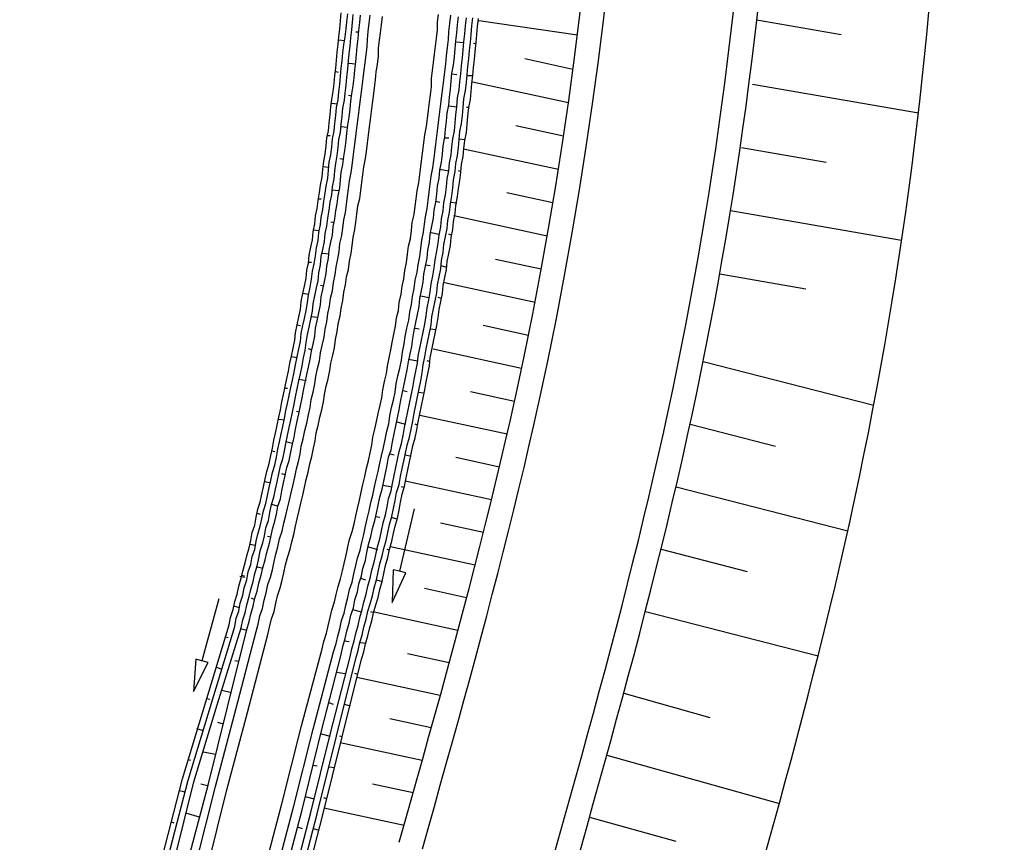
# Model space of a CAD drawing. Extents: x 446005 to 446745, y 447032 to 448234.
# Tile 87 of 127: x 446235 to 446297, y 447619 to 447670. Entities that reach past the tile are written whole.
import ezdxf

# ---------------------------------------------------------------- set-up
doc = ezdxf.new("R2010")
doc.units = 0
doc.header["$LTSCALE"] = 2
doc.header["$MEASUREMENT"] = 0
doc.linetypes.add('AUSGEZOGEN', pattern=[0])
for name, color, linetype in [('DB-Strasse', 15, 'CONTINUOUS'), ('DB-Wegböschungen', 15, 'CONTINUOUS'), ('DB-Wege', 15, 'CONTINUOUS'), ('FBRTOP', 250, 'AUSGEZOGEN')]:
    doc.layers.add(name, color=color, linetype=linetype)

msp = doc.modelspace()

# ---------------------------------------------------------------- linework, layer by layer
at = {"layer": 'DB-Strasse', "linetype": 'Continuous'}
for p, q in [((446270.071, 447669.4), (446263.93, 447670.287)), ((446286.516, 447669.423), (446281.259, 447670.333)), ((446269.798, 447667.26), (446266.785, 447667.912)), ((446269.512, 447665.173), (446263.523, 447666.47)), ((446291.34, 447664.528), (446280.994, 447666.32)), ((446269.21, 447663.09), (446266.241, 447663.733)), ((446268.889, 447661.01), (446262.974, 447662.292)), ((446285.579, 447661.466), (446280.312, 447662.378)), ((446268.551, 447658.935), (446265.677, 447659.557)), ((446268.195, 447656.863), (446262.376, 447658.124)), ((446290.29, 447656.591), (446279.629, 447658.437)), ((446267.821, 447654.796), (446264.973, 447655.412)), ((446284.309, 447653.567), (446278.946, 447654.496)), ((446267.43, 447652.732), (446261.784, 447653.955)), ((446267.021, 447650.671), (446264.193, 447651.284)), ((446266.594, 447648.615), (446261.086, 447649.809)), ((446277.916, 447649.055), (446288.553, 447646.331)), ((446266.149, 447646.563), (446263.404, 447647.158)), ((446265.688, 447644.514), (446260.257, 447645.691)), ((446277.098, 447645.135), (446282.436, 447643.768)), ((446265.21, 447642.469), (446262.499, 447643.056)), ((446264.719, 447640.427), (446259.323, 447641.595)), ((446276.223, 447641.23), (446286.936, 447638.487)), ((446264.211, 447638.388), (446261.537, 447638.967)), ((446263.694, 447636.351), (446258.414, 447637.495)), ((446275.291, 447637.34), (446280.664, 447635.964)), ((446263.163, 447634.317), (446260.529, 447634.888)), ((446262.625, 447632.285), (446257.39, 447633.419)), ((446274.312, 447633.461), (446285.087, 447630.702)), ((446262.078, 447630.255), (446259.485, 447630.817)), ((446261.523, 447628.227), (446256.324, 447629.353)), ((446272.964, 447628.358), (446278.335, 447626.857)), ((446260.963, 447626.199), (446258.384, 447626.758)), ((446260.398, 447624.173), (446255.287, 447625.28)), ((446271.909, 447624.499), (446282.669, 447621.492)), ((446259.831, 447622.147), (446257.302, 447622.695)), ((446259.261, 447620.122), (446254.261, 447621.205)), ((446270.834, 447620.646), (446276.213, 447619.143))]:
    msp.add_line(p, q, dxfattribs=at)
for points in [[(446258.964, 447619.069), (446259.337, 447620.393), (446259.709, 447621.716), (446260.08, 447623.037), (446260.45, 447624.357), (446260.818, 447625.677), (446261.184, 447626.995), (446261.547, 447628.313), (446261.907, 447629.63), (446262.265, 447630.946), (446262.619, 447632.262), (446262.969, 447633.577), (446263.315, 447634.892), (446263.656, 447636.207), (446263.993, 447637.521), (446264.324, 447638.835), (446264.65, 447640.149), (446264.97, 447641.463), (446265.284, 447642.777), (446265.591, 447644.091), (446265.891, 447645.405), (446266.188, 447646.734)], [(446260.408, 447618.662), (446260.781, 447619.986), (446261.153, 447621.31), (446261.525, 447622.632), (446261.895, 447623.954), (446262.263, 447625.275), (446262.629, 447626.595), (446262.993, 447627.916), (446263.355, 447629.235), (446263.713, 447630.555), (446264.068, 447631.874), (446264.419, 447633.193), (446264.766, 447634.513), (446265.108, 447635.832), (446265.446, 447637.151), (446265.779, 447638.471), (446266.106, 447639.791), (446266.428, 447641.111), (446266.743, 447642.432), (446267.052, 447643.753), (446267.354, 447645.075), (446267.652, 447646.408)], [(446268.108, 447616.494), (446268.482, 447617.819), (446268.855, 447619.145), (446269.228, 447620.472), (446269.6, 447621.801), (446269.97, 447623.131), (446270.34, 447624.463), (446270.707, 447625.796), (446271.073, 447627.131), (446271.436, 447628.468), (446271.796, 447629.806), (446272.153, 447631.147), (446272.506, 447632.49), (446272.855, 447633.834), (446273.2, 447635.181), (446273.54, 447636.53), (446273.875, 447637.882), (446274.205, 447639.236), (446274.529, 447640.592), (446274.847, 447641.951), (446275.158, 447643.313), (446275.46, 447644.666)], [(446269.552, 447616.087), (446269.926, 447617.412), (446270.299, 447618.739), (446270.672, 447620.067), (446271.044, 447621.398), (446271.416, 447622.729), (446271.786, 447624.063), (446272.154, 447625.399), (446272.52, 447626.737), (446272.884, 447628.077), (446273.245, 447629.419), (446273.603, 447630.763), (446273.957, 447632.11), (446274.307, 447633.46), (446274.654, 447634.812), (446274.995, 447636.166), (446275.332, 447637.524), (446275.663, 447638.884), (446275.989, 447640.247), (446276.308, 447641.613), (446276.621, 447642.982), (446276.924, 447644.339)], [(446279.701, 447610.865), (446280.074, 447612.19), (446280.448, 447613.517), (446280.821, 447614.846), (446281.193, 447616.176), (446281.564, 447617.508), (446281.934, 447618.841), (446282.303, 447620.177), (446282.669, 447621.515), (446283.033, 447622.855), (446283.394, 447624.197), (446283.752, 447625.541), (446284.106, 447626.888), (446284.456, 447628.238), (446284.803, 447629.59), (446285.144, 447630.945), (446285.481, 447632.302), (446285.812, 447633.662), (446286.138, 447635.025), (446286.457, 447636.391), (446286.77, 447637.76), (446287.073, 447639.118)]]:
    msp.add_lwpolyline(points, dxfattribs=at)
for centre, radius, end in [((446027.407, 447699.309), 246, 27.8017), ((446027.407, 447699.309), 244.5, 27.8017), ((446027.407, 447699.309), 254, 357.53581), ((446027.407, 447699.309), 255.5, 357.59455), ((446037.556, 447694.087), 255.5, 357.59455)]:
    msp.add_arc(centre, radius, 347.57929, end, dxfattribs=at)
at = {"layer": 'DB-Wegböschungen', "linetype": 'Continuous'}
for points in [[(446244.2, 447618.185), (446245.45, 447623.035), (446246.9, 447627.835), (446248.35, 447632.635), (446248.45, 447633.085), (446248.6, 447633.585), (446248.7, 447634.085), (446248.85, 447634.535), (446248.95, 447635.035), (446249.1, 447635.535), (446249.2, 447635.985), (446249.35, 447636.485), (446249.45, 447636.935), (446249.6, 447637.435), (446249.7, 447637.885), (446249.8, 447638.385), (446249.95, 447638.835), (446250.05, 447639.335), (446250.15, 447639.835), (446250.3, 447640.285), (446250.4, 447640.785), (446250.5, 447641.235), (446250.6, 447641.735), (446250.7, 447642.185), (446250.85, 447642.685), (446250.95, 447643.185), (446251.05, 447643.635), (446251.15, 447644.135), (446251.25, 447644.585), (446251.35, 447645.085), (446251.45, 447645.585), (446251.55, 447646.035), (446251.65, 447646.535), (446251.75, 447646.985), (446251.85, 447647.485), (446251.95, 447647.985), (446252.05, 447648.435), (446252.15, 447648.935), (446252.25, 447649.385), (446252.35, 447649.885), (446252.45, 447650.385), (446252.5, 447650.835), (446252.6, 447651.335), (446252.7, 447651.835), (446252.8, 447652.285), (446252.85, 447652.785), (446252.95, 447653.285), (446253.05, 447653.735), (446253.15, 447654.235), (446253.2, 447654.735), (446253.3, 447655.185), (446253.35, 447655.685), (446253.45, 447656.185), (446253.55, 447656.635), (446253.6, 447657.135), (446253.7, 447657.635), (446253.75, 447658.135), (446253.85, 447658.585), (446253.9, 447659.085), (446254, 447659.585), (446254.05, 447660.035), (446254.15, 447660.535), (446254.2, 447661.035), (446254.25, 447661.535), (446254.35, 447661.985), (446254.4, 447662.485), (446254.45, 447662.985), (446254.55, 447663.435), (446254.6, 447663.935), (446254.65, 447664.435), (446254.699, 447664.935), (446254.75, 447665.385), (446254.849, 447665.885), (446254.899, 447666.385), (446254.949, 447666.885), (446255, 447667.335), (446255.049, 447667.835), (446255.099, 447668.335), (446255.149, 447668.835), (446255.199, 447669.285), (446255.249, 447669.785), (446255.299, 447670.285), (446255.349, 447670.785)], [(446244.55, 447618.135), (446245.8, 447622.935), (446247.25, 447627.735), (446248.7, 447632.535), (446248.8, 447633.035), (446248.95, 447633.485), (446249.05, 447633.985), (446249.2, 447634.485), (446249.3, 447634.935), (446249.45, 447635.435), (446249.55, 447635.935), (446249.7, 447636.385), (446249.8, 447636.885), (446249.95, 447637.335), (446250.05, 447637.835), (446250.15, 447638.285), (446250.3, 447638.785), (446250.4, 447639.235), (446250.5, 447639.735), (446250.65, 447640.185), (446250.75, 447640.685), (446250.85, 447641.185), (446250.95, 447641.635), (446251.05, 447642.135), (446251.2, 447642.585), (446251.3, 447643.085), (446251.4, 447643.585), (446251.5, 447644.035), (446251.6, 447644.535), (446251.7, 447644.985), (446251.8, 447645.485), (446251.9, 447645.985), (446252, 447646.435), (446252.1, 447646.935), (446252.2, 447647.435), (446252.3, 447647.885), (446252.4, 447648.385), (446252.5, 447648.835), (446252.6, 447649.335), (446252.7, 447649.835), (446252.8, 447650.285), (446252.85, 447650.785), (446252.95, 447651.285), (446253.05, 447651.735), (446253.15, 447652.235), (446253.25, 447652.735), (446253.3, 447653.185), (446253.4, 447653.685), (446253.5, 447654.185), (446253.55, 447654.685), (446253.65, 447655.135), (446253.75, 447655.635), (446253.8, 447656.135), (446253.9, 447656.585), (446253.95, 447657.085), (446254.05, 447657.585), (446254.1, 447658.035), (446254.2, 447658.535), (446254.25, 447659.035), (446254.35, 447659.535), (446254.4, 447659.985), (446254.5, 447660.485), (446254.55, 447660.985), (446254.6, 447661.485), (446254.7, 447661.935), (446254.75, 447662.435), (446254.8, 447662.935), (446254.9, 447663.435), (446254.95, 447663.885), (446255, 447664.385), (446255.049, 447664.885), (446255.149, 447665.385), (446255.199, 447665.835), (446255.249, 447666.335), (446255.299, 447666.835), (446255.35, 447667.335), (446255.399, 447667.785), (446255.449, 447668.285), (446255.499, 447668.785), (446255.599, 447669.285), (446255.649, 447669.785), (446255.699, 447670.235), (446255.749, 447670.735)], [(446244.95, 447617.985), (446246.15, 447622.835), (446247.6, 447627.635), (446249.1, 447632.435), (446249.2, 447632.935), (446249.35, 447633.385), (446249.45, 447633.885), (446249.6, 447634.385), (446249.7, 447634.835), (446249.85, 447635.335), (446249.95, 447635.835), (446250.1, 447636.285), (446250.2, 447636.785), (446250.3, 447637.235), (446250.45, 447637.735), (446250.55, 447638.185), (446250.65, 447638.685), (446250.8, 447639.135), (446250.9, 447639.635), (446251, 447640.135), (446251.15, 447640.585), (446251.25, 447641.085), (446251.35, 447641.535), (446251.45, 447642.035), (446251.55, 447642.535), (446251.7, 447642.985), (446251.8, 447643.485), (446251.9, 447643.935), (446252, 447644.435), (446252.1, 447644.935), (446252.2, 447645.385), (446252.3, 447645.885), (446252.4, 447646.385), (446252.5, 447646.835), (446252.6, 447647.335), (446252.7, 447647.835), (446252.8, 447648.285), (446252.9, 447648.785), (446253, 447649.285), (446253.1, 447649.735), (446253.15, 447650.235), (446253.25, 447650.735), (446253.35, 447651.185), (446253.45, 447651.685), (446253.55, 447652.185), (446253.6, 447652.635), (446253.7, 447653.135), (446253.8, 447653.635), (446253.9, 447654.085), (446253.95, 447654.585), (446254.05, 447655.085), (446254.1, 447655.585), (446254.2, 447656.035), (446254.3, 447656.535), (446254.35, 447657.035), (446254.45, 447657.485), (446254.5, 447657.985), (446254.6, 447658.485), (446254.65, 447658.985), (446254.75, 447659.435), (446254.8, 447659.935), (446254.9, 447660.435), (446254.95, 447660.935), (446255, 447661.385), (446255.1, 447661.885), (446255.15, 447662.385), (446255.199, 447662.885), (446255.3, 447663.335), (446255.35, 447663.835), (446255.399, 447664.335), (446255.45, 447664.835), (446255.549, 447665.335), (446255.599, 447665.785), (446255.649, 447666.285), (446255.7, 447666.785), (446255.749, 447667.285), (446255.799, 447667.785), (446255.849, 447668.235), (446255.9, 447668.735), (446255.949, 447669.235), (446255.999, 447669.735), (446256.049, 447670.185), (446256.099, 447670.685)], [(446245.75, 447617.785), (446247.05, 447622.635), (446248.25, 447627.485), (446249.45, 447632.335), (446249.6, 447632.835), (446249.7, 447633.285), (446249.85, 447633.785), (446249.95, 447634.285), (446250.1, 447634.735), (446250.2, 447635.235), (446250.35, 447635.735), (446250.45, 447636.185), (446250.6, 447636.685), (446250.7, 447637.135), (446250.85, 447637.635), (446250.95, 447638.085), (446251.05, 447638.585), (446251.2, 447639.085), (446251.3, 447639.535), (446251.4, 447640.035), (446251.55, 447640.485), (446251.65, 447640.985), (446251.75, 447641.485), (446251.85, 447641.935), (446251.95, 447642.435), (446252.1, 447642.885), (446252.2, 447643.385), (446252.3, 447643.885), (446252.4, 447644.335), (446252.5, 447644.835), (446252.6, 447645.335), (446252.7, 447645.785), (446252.8, 447646.285), (446252.9, 447646.785), (446253, 447647.235), (446253.1, 447647.735), (446253.2, 447648.235), (446253.3, 447648.685), (446253.4, 447649.185), (446253.5, 447649.685), (446253.6, 447650.135), (446253.7, 447650.635), (446253.75, 447651.135), (446253.85, 447651.585), (446253.95, 447652.085), (446254.05, 447652.585), (446254.1, 447653.085), (446254.2, 447653.535), (446254.3, 447654.035), (446254.4, 447654.535), (446254.45, 447654.985), (446254.55, 447655.485), (446254.6, 447655.985), (446254.7, 447656.485), (446254.8, 447656.935), (446254.85, 447657.435), (446254.95, 447657.935), (446255, 447658.435), (446255.1, 447658.885), (446255.15, 447659.385), (446255.25, 447659.885), (446255.3, 447660.385), (446255.35, 447660.835), (446255.45, 447661.335), (446255.5, 447661.835), (446255.6, 447662.335), (446255.65, 447662.835), (446255.7, 447663.285), (446255.749, 447663.785), (446255.85, 447664.285), (446255.9, 447664.785), (446255.949, 447665.285), (446255.999, 447665.735), (446256.099, 447666.235), (446256.149, 447666.735), (446256.199, 447667.235), (446256.249, 447667.735), (446256.299, 447668.185), (446256.349, 447668.685), (446256.399, 447669.185), (446256.449, 447669.685), (446256.499, 447670.185), (446256.549, 447670.635)], [(446251.65, 447616.285), (446252.9, 447621.085), (446254.1, 447625.935), (446255.35, 447630.785), (446255.45, 447631.285), (446255.6, 447631.785), (446255.7, 447632.235), (446255.85, 447632.735), (446255.95, 447633.235), (446256.1, 447633.685), (446256.2, 447634.185), (446256.35, 447634.685), (446256.45, 447635.185), (446256.6, 447635.685), (446256.7, 447636.135), (446256.85, 447636.635), (446256.95, 447637.135), (446257.05, 447637.635), (446257.2, 447638.135), (446257.3, 447638.635), (446257.45, 447639.135), (446257.55, 447639.585), (446257.65, 447640.085), (446257.75, 447640.585), (446257.9, 447641.085), (446258, 447641.585), (446258.1, 447642.085), (446258.2, 447642.585), (446258.3, 447643.085), (446258.45, 447643.535), (446258.55, 447644.035), (446258.65, 447644.535), (446258.75, 447645.035), (446258.85, 447645.535), (446258.95, 447646.035), (446259.05, 447646.535), (446259.15, 447647.035), (446259.25, 447647.535), (446259.35, 447648.035), (446259.45, 447648.535), (446259.55, 447649.035), (446259.65, 447649.535), (446259.75, 447649.985), (446259.8, 447650.485), (446259.9, 447650.985), (446260, 447651.485), (446260.1, 447651.985), (446260.2, 447652.485), (446260.25, 447652.985), (446260.35, 447653.485), (446260.45, 447653.985), (446260.5, 447654.485), (446260.6, 447654.985), (446260.7, 447655.485), (446260.75, 447655.985), (446260.85, 447656.485), (446260.9, 447656.985), (446261, 447657.485), (446261.1, 447657.985), (446261.15, 447658.485), (446261.25, 447658.985), (446261.3, 447659.485), (446261.35, 447659.985), (446261.45, 447660.485), (446261.5, 447660.985), (446261.6, 447661.485), (446261.65, 447661.985), (446261.7, 447662.485), (446261.799, 447663.035), (446261.85, 447663.535), (446261.9, 447664.035), (446261.95, 447664.535), (446262.049, 447665.035), (446262.1, 447665.535), (446262.15, 447666.035), (446262.199, 447666.535), (446262.249, 447667.035), (446262.349, 447667.535), (446262.399, 447668.035), (446262.449, 447668.535), (446262.5, 447669.035), (446262.549, 447669.535), (446262.599, 447670.035), (446262.649, 447670.535)], [(446252.2, 447616.135), (446253.45, 447620.935), (446254.65, 447625.785), (446255.9, 447630.635), (446256, 447631.135), (446256.15, 447631.635), (446256.25, 447632.085), (446256.4, 447632.585), (446256.5, 447633.085), (446256.65, 447633.585), (446256.75, 447634.035), (446256.9, 447634.535), (446257, 447635.035), (446257.15, 447635.535), (446257.25, 447636.035), (446257.4, 447636.535), (446257.5, 447636.985), (446257.6, 447637.485), (446257.75, 447637.985), (446257.85, 447638.485), (446257.95, 447638.985), (446258.1, 447639.485), (446258.2, 447639.985), (446258.3, 447640.485), (446258.45, 447640.985), (446258.55, 447641.435), (446258.65, 447641.935), (446258.75, 447642.435), (446258.85, 447642.935), (446258.95, 447643.435), (446259.1, 447643.935), (446259.2, 447644.435), (446259.3, 447644.935), (446259.4, 447645.435), (446259.5, 447645.935), (446259.6, 447646.435), (446259.7, 447646.935), (446259.8, 447647.435), (446259.9, 447647.935), (446260, 447648.435), (446260.1, 447648.935), (446260.15, 447649.385), (446260.25, 447649.885), (446260.35, 447650.385), (446260.45, 447650.885), (446260.55, 447651.385), (446260.65, 447651.885), (446260.7, 447652.385), (446260.8, 447652.885), (446260.9, 447653.385), (446260.95, 447653.885), (446261.05, 447654.385), (446261.15, 447654.885), (446261.2, 447655.385), (446261.3, 447655.935), (446261.4, 447656.435), (446261.45, 447656.935), (446261.55, 447657.435), (446261.6, 447657.935), (446261.7, 447658.435), (446261.75, 447658.935), (446261.85, 447659.435), (446261.9, 447659.935), (446261.95, 447660.435), (446262.049, 447660.935), (446262.1, 447661.435), (446262.2, 447661.935), (446262.25, 447662.435), (446262.3, 447662.935), (446262.4, 447663.435), (446262.45, 447663.935), (446262.5, 447664.435), (446262.549, 447664.935), (446262.599, 447665.485), (446262.699, 447665.985), (446262.749, 447666.485), (446262.799, 447666.985), (446262.85, 447667.485), (446262.899, 447667.985), (446262.949, 447668.485), (446262.999, 447668.985), (446263.049, 447669.485), (446263.099, 447669.985), (446263.149, 447670.485)], [(446252.6, 447616.035), (446253.85, 447620.835), (446255.05, 447625.685), (446256.25, 447630.535), (446256.4, 447631.035), (446256.5, 447631.535), (446256.65, 447631.985), (446256.75, 447632.485), (446256.9, 447632.985), (446257, 447633.485), (446257.15, 447633.935), (446257.3, 447634.435), (446257.4, 447634.935), (446257.55, 447635.435), (446257.65, 447635.935), (446257.75, 447636.435), (446257.9, 447636.935), (446258, 447637.385), (446258.15, 447637.885), (446258.25, 447638.385), (446258.35, 447638.885), (446258.5, 447639.385), (446258.6, 447639.885), (446258.7, 447640.385), (446258.8, 447640.885), (446258.95, 447641.385), (446259.05, 447641.885), (446259.15, 447642.385), (446259.25, 447642.835), (446259.35, 447643.335), (446259.45, 447643.835), (446259.6, 447644.335), (446259.7, 447644.835), (446259.8, 447645.335), (446259.9, 447645.835), (446260, 447646.335), (446260.1, 447646.835), (446260.2, 447647.335), (446260.3, 447647.835), (446260.4, 447648.335), (446260.45, 447648.835), (446260.55, 447649.335), (446260.65, 447649.835), (446260.75, 447650.335), (446260.85, 447650.835), (446260.95, 447651.335), (446261, 447651.835), (446261.1, 447652.335), (446261.2, 447652.835), (446261.3, 447653.335), (446261.35, 447653.835), (446261.45, 447654.335), (446261.55, 447654.835), (446261.6, 447655.335), (446261.7, 447655.835), (446261.75, 447656.335), (446261.85, 447656.835), (446261.95, 447657.335), (446262, 447657.835), (446262.1, 447658.335), (446262.15, 447658.885), (446262.25, 447659.385), (446262.3, 447659.885), (446262.35, 447660.385), (446262.45, 447660.885), (446262.5, 447661.385), (446262.6, 447661.885), (446262.65, 447662.385), (446262.699, 447662.885), (446262.75, 447663.385), (446262.85, 447663.885), (446262.899, 447664.385), (446262.95, 447664.885), (446263, 447665.435), (446263.099, 447665.935), (446263.149, 447666.435), (446263.2, 447666.935), (446263.249, 447667.435), (446263.299, 447667.935), (446263.349, 447668.435), (446263.4, 447668.935), (446263.449, 447669.435), (446263.499, 447669.985), (446263.549, 447670.485)], [(446252.95, 447615.935), (446254.2, 447620.785), (446255.4, 447625.635), (446256.6, 447630.485), (446256.75, 447630.935), (446256.85, 447631.435), (446257, 447631.935), (446257.1, 447632.385), (446257.25, 447632.885), (446257.35, 447633.385), (446257.5, 447633.885), (446257.65, 447634.335), (446257.75, 447634.835), (446257.9, 447635.335), (446258, 447635.835), (446258.1, 447636.335), (446258.25, 447636.835), (446258.35, 447637.335), (446258.5, 447637.835), (446258.6, 447638.335), (446258.7, 447638.785), (446258.85, 447639.285), (446258.95, 447639.785), (446259.05, 447640.285), (446259.15, 447640.785), (446259.3, 447641.285), (446259.4, 447641.785), (446259.5, 447642.285), (446259.6, 447642.785), (446259.7, 447643.285), (446259.8, 447643.785), (446259.95, 447644.285), (446260.05, 447644.785), (446260.15, 447645.285), (446260.25, 447645.785), (446260.35, 447646.285), (446260.45, 447646.785), (446260.55, 447647.285), (446260.65, 447647.785), (446260.75, 447648.285), (446260.85, 447648.785), (446260.9, 447649.285), (446261, 447649.785), (446261.1, 447650.285), (446261.2, 447650.785), (446261.3, 447651.285), (446261.4, 447651.785), (446261.45, 447652.285), (446261.55, 447652.785), (446261.65, 447653.285), (446261.7, 447653.785), (446261.8, 447654.285), (446261.9, 447654.785), (446261.95, 447655.285), (446262.05, 447655.785), (446262.15, 447656.285), (446262.2, 447656.785), (446262.3, 447657.285), (446262.35, 447657.785), (446262.45, 447658.285), (446262.5, 447658.785), (446262.6, 447659.335), (446262.65, 447659.835), (446262.75, 447660.335), (446262.8, 447660.835), (446262.85, 447661.335), (446262.95, 447661.835), (446263, 447662.335), (446263.049, 447662.835), (446263.149, 447663.335), (446263.2, 447663.835), (446263.249, 447664.335), (446263.299, 447664.885), (446263.4, 447665.385), (446263.449, 447665.885), (446263.499, 447666.385), (446263.55, 447666.885), (446263.599, 447667.385), (446263.649, 447667.885), (446263.699, 447668.385), (446263.75, 447668.935), (446263.799, 447669.435), (446263.849, 447669.935), (446263.899, 447670.435)], [(446256.449, 447669.585), (446256.249, 447669.585)], [(446255.549, 447669.035), (446255.199, 447669.085)], [(446262.5, 447668.985), (446262.999, 447668.935)], [(446263.75, 447668.835), (446263.599, 447668.885)], [(446255, 447667.135), (446255.149, 447667.085)], [(446256.249, 447667.585), (446255.799, 447667.635)], [(446262.249, 447666.985), (446262.549, 447666.935)], [(446263.2, 447666.885), (446263.55, 447666.885)], [(446255.999, 447665.585), (446255.799, 447665.635)], [(446255.1, 447665.085), (446254.75, 447665.135)], [(446262.049, 447664.985), (446262.549, 447664.935)], [(446263.299, 447664.885), (446263.149, 447664.885)], [(446255.749, 447663.635), (446255.3, 447663.685)], [(446254.499, 447663.135), (446254.65, 447663.135)], [(446261.799, 447662.985), (446262.049, 447662.985)], [(446262.699, 447662.935), (446263.049, 447662.885)], [(446255.5, 447661.635), (446255.25, 447661.685)], [(446254.55, 447661.135), (446254.2, 447661.185)], [(446261.5, 447661.035), (446262.049, 447660.935)], [(446262.8, 447660.885), (446262.65, 447660.935)], [(446253.95, 447659.185), (446254.1, 447659.185)], [(446255.2, 447659.685), (446254.75, 447659.735)], [(446261.25, 447659.035), (446261.5, 447658.985)], [(446262.15, 447658.985), (446262.55, 447658.935)], [(446254.9, 447657.685), (446254.7, 447657.735)], [(446254, 447657.185), (446253.6, 447657.235)], [(446260.95, 447657.085), (446261.45, 447656.985)], [(446262.25, 447656.935), (446262.05, 447656.985)], [(446254.6, 447655.735), (446254.15, 447655.785)], [(446253.3, 447655.235), (446253.5, 447655.235)], [(446260.6, 447655.085), (446260.9, 447655.035)], [(446261.55, 447655.035), (446261.9, 447654.935)], [(446254.25, 447653.735), (446254.05, 447653.785)], [(446253.3, 447653.235), (446252.95, 447653.285)], [(446260.3, 447653.135), (446260.8, 447653.035)], [(446261.6, 447652.985), (446261.4, 447653.035)], [(446253.9, 447651.785), (446253.45, 447651.835)], [(446252.6, 447651.335), (446252.8, 447651.285)], [(446259.95, 447651.135), (446260.2, 447651.085)], [(446260.9, 447651.085), (446261.25, 447651.035)], [(446252.6, 447649.285), (446252.25, 447649.335)], [(446253.5, 447649.785), (446253.3, 447649.835)], [(446259.55, 447649.185), (446260.1, 447649.085)], [(446260.9, 447649.035), (446260.7, 447649.085)], [(446253.15, 447647.835), (446252.7, 447647.935)], [(446251.85, 447647.385), (446252, 447647.385)], [(446259.2, 447647.235), (446259.45, 447647.185)], [(446260.15, 447647.135), (446260.5, 447647.085)], [(446252.75, 447645.885), (446252.55, 447645.935)], [(446251.8, 447645.385), (446251.45, 447645.435)], [(446258.8, 447645.285), (446259.35, 447645.135)], [(446260.1, 447645.085), (446259.95, 447645.135)], [(446252.3, 447643.935), (446251.9, 447644.035)], [(446251, 447643.485), (446251.2, 447643.435)], [(446258.4, 447643.285), (446258.65, 447643.235)], [(446259.35, 447643.235), (446259.7, 447643.135)], [(446251.85, 447641.985), (446251.65, 447642.035)], [(446250.9, 447641.485), (446250.55, 447641.535)], [(446257.95, 447641.335), (446258.5, 447641.235)], [(446259.25, 447641.185), (446259.1, 447641.235)], [(446251.4, 447640.035), (446251, 447640.135)], [(446250.1, 447639.585), (446250.3, 447639.535)], [(446259.901, 447639.862), (446258.978, 447635.97), (446258.588, 447636.062), (446258.516, 447634.024), (446259.367, 447635.877), (446258.978, 447635.97)], [(446257.5, 447639.385), (446257.75, 447639.335)], [(446258.45, 447639.335), (446258.8, 447639.235)], [(446250.95, 447638.085), (446250.75, 447638.135)], [(446250, 447637.585), (446249.65, 447637.635)], [(446257.05, 447637.485), (446257.6, 447637.335)], [(446258.35, 447637.285), (446258.2, 447637.335)], [(446250.45, 447636.135), (446250.05, 447636.235)], [(446249.335, 447635.574), (446249.028, 447635.65)], [(446249.15, 447635.735), (446249.3, 447635.685)], [(446256.55, 447635.535), (446256.85, 447635.435)], [(446257.55, 447635.435), (446257.9, 447635.335)], [(446247.715, 447634.25), (446246.657, 447630.393), (446246.271, 447630.498), (446246.128, 447628.464), (446247.043, 447630.287), (446246.657, 447630.393)], [(446249.95, 447634.185), (446249.75, 447634.285)], [(446249, 447633.685), (446248.65, 447633.785)], [(446256.05, 447633.585), (446256.6, 447633.435)], [(446257.4, 447633.385), (446257.2, 447633.435)], [(446249.45, 447632.285), (446249.05, 447632.385)], [(446248.1, 447631.885), (446248.3, 447631.835)], [(446255.55, 447631.635), (446255.85, 447631.585)], [(446256.55, 447631.535), (446256.9, 447631.485)], [(446248.95, 447630.335), (446248.7, 447630.385)], [(446247.9, 447629.835), (446247.55, 447629.985)], [(446255.05, 447629.685), (446255.6, 447629.585)], [(446256.4, 447629.535), (446256.2, 447629.585)], [(446248.5, 447628.385), (446247.9, 447628.535)], [(446246.95, 447628.035), (446247.15, 447627.985)], [(446254.55, 447627.785), (446254.85, 447627.685)], [(446255.55, 447627.685), (446255.9, 447627.585)], [(446246.7, 447626.035), (446246.35, 447626.135)], [(446248, 447626.435), (446247.65, 447626.535)], [(446254.1, 447625.835), (446254.65, 447625.685)], [(446255.4, 447625.635), (446255.25, 447625.685)], [(446245.8, 447624.235), (446245.95, 447624.185)], [(446247.5, 447624.535), (446246.75, 447624.685)], [(446253.6, 447623.885), (446253.85, 447623.835)], [(446254.6, 447623.785), (446254.95, 447623.735)], [(446247, 447622.585), (446246.6, 447622.685)], [(446245.6, 447622.185), (446245.25, 447622.285)], [(446253.1, 447621.935), (446253.65, 447621.785)], [(446254.45, 447621.785), (446254.25, 447621.835)], [(446246.5, 447620.635), (446245.65, 447620.885)], [(446244.75, 447620.335), (446244.9, 447620.285)], [(446252.6, 447620.035), (446252.9, 447619.935)], [(446253.6, 447619.935), (446253.95, 447619.835)]]:
    msp.add_lwpolyline(points, dxfattribs=at)
at = {"layer": 'DB-Wege', "linetype": 'Continuous'}
for points in [[(446246.28, 447617.679), (446247.502, 447622.54), (446248.778, 447627.355), (446250.05, 447632.22), (446250.164, 447632.68), (446250.275, 447633.19), (446250.439, 447633.655), (446250.549, 447634.165), (446250.663, 447634.625), (446250.773, 447635.135), (446250.937, 447635.6), (446251.052, 447636.06), (446251.162, 447636.57), (446251.276, 447637.031), (446251.39, 447637.491), (446251.501, 447638.001), (446251.665, 447638.466), (446251.775, 447638.976), (446251.889, 447639.436), (446252.003, 447639.897), (446252.114, 447640.407), (446252.228, 447640.867), (446252.338, 447641.378), (446252.452, 447641.838), (446252.563, 447642.348), (446252.677, 447642.809), (446252.791, 447643.269), (446252.852, 447643.775), (446252.966, 447644.236), (446253.076, 447644.746), (446253.19, 447645.206), (446253.301, 447645.717), (446253.415, 447646.177), (446253.475, 447646.683), (446253.589, 447647.144), (446253.7, 447647.654), (446253.764, 447648.11), (446253.874, 447648.62), (446253.989, 447649.081), (446254.049, 447649.587), (446254.163, 447650.048), (446254.274, 447650.558), (446254.334, 447651.064), (446254.448, 447651.525), (446254.509, 447652.031), (446254.623, 447652.491), (446254.683, 447652.997), (446254.798, 447653.458), (446254.858, 447653.964), (446254.968, 447654.474), (446255.033, 447654.931), (446255.143, 447655.441), (446255.207, 447655.898), (446255.268, 447656.404), (446255.378, 447656.914), (446255.442, 447657.371), (446255.503, 447657.877), (446255.617, 447658.337), (446255.678, 447658.844), (446255.738, 447659.35), (446255.802, 447659.806), (446255.863, 447660.313), (446255.973, 447660.823), (446256.037, 447661.279), (446256.098, 447661.786), (446256.158, 447662.292), (446256.223, 447662.748), (446256.283, 447663.255), (446256.344, 447663.761), (446256.408, 447664.218), (446256.468, 447664.724), (446256.529, 447665.23), (446256.593, 447665.687), (446256.654, 447666.193), (446256.714, 447666.699), (446256.774, 447667.206), (446256.839, 447667.662), (446256.899, 447668.168), (446256.96, 447668.675), (446256.974, 447669.127), (446257.035, 447669.633), (446257.095, 447670.14), (446257.156, 447670.646)], [(446246.997, 447617.485), (446248.22, 447622.346), (446249.496, 447627.161), (446250.768, 447632.025), (446250.882, 447632.486), (446250.992, 447632.996), (446251.156, 447633.46), (446251.266, 447633.971), (446251.381, 447634.431), (446251.541, 447634.945), (446251.655, 447635.406), (446251.769, 447635.866), (446251.879, 447636.376), (446251.994, 447636.837), (446252.154, 447637.351), (446252.268, 447637.811), (446252.382, 447638.271), (446252.493, 447638.782), (446252.607, 447639.242), (446252.717, 447639.752), (446252.831, 447640.213), (446252.942, 447640.723), (446253.056, 447641.183), (446253.166, 447641.694), (446253.28, 447642.154), (446253.391, 447642.664), (446253.505, 447643.125), (446253.615, 447643.635), (446253.729, 447644.095), (446253.79, 447644.601), (446253.904, 447645.062), (446254.014, 447645.572), (446254.128, 447646.032), (446254.239, 447646.543), (446254.303, 447646.999), (446254.413, 447647.509), (446254.528, 447647.97), (446254.638, 447648.48), (446254.702, 447648.936), (446254.812, 447649.447), (446254.927, 447649.907), (446254.987, 447650.413), (446255.097, 447650.924), (446255.162, 447651.38), (446255.272, 447651.89), (446255.336, 447652.347), (446255.447, 447652.857), (446255.507, 447653.363), (446255.621, 447653.824), (446255.682, 447654.33), (446255.796, 447654.79), (446255.856, 447655.297), (446255.967, 447655.807), (446256.031, 447656.263), (446256.092, 447656.77), (446256.202, 447657.28), (446256.266, 447657.736), (446256.327, 447658.243), (446256.387, 447658.749), (446256.501, 447659.209), (446256.562, 447659.716), (446256.622, 447660.222), (446256.687, 447660.678), (446256.747, 447661.185), (446256.857, 447661.695), (446256.922, 447662.151), (446256.982, 447662.658), (446257.043, 447663.164), (446257.103, 447663.67), (446257.167, 447664.127), (446257.228, 447664.633), (446257.288, 447665.139), (446257.353, 447665.596), (446257.413, 447666.102), (446257.474, 447666.609), (446257.534, 447667.115), (446257.598, 447667.571), (446257.659, 447668.078), (446257.669, 447668.58), (446257.73, 447669.086), (446257.794, 447669.543), (446257.855, 447670.049), (446257.915, 447670.555)], [(446250.373, 447616.647), (446251.649, 447621.462), (446252.872, 447626.323), (446254.148, 447631.138), (446254.262, 447631.598), (446254.422, 447632.113), (446254.536, 447632.573), (446254.646, 447633.083), (446254.761, 447633.544), (446254.921, 447634.058), (446255.035, 447634.518), (446255.145, 447635.028), (446255.309, 447635.493), (446255.42, 447636.003), (446255.534, 447636.463), (446255.644, 447636.974), (446255.754, 447637.484), (446255.869, 447637.944), (446256.029, 447638.458), (446256.143, 447638.919), (446256.253, 447639.429), (446256.368, 447639.889), (446256.478, 447640.4), (446256.588, 447640.91), (446256.702, 447641.37), (446256.813, 447641.88), (446256.923, 447642.391), (446257.037, 447642.851), (446257.147, 447643.361), (446257.262, 447643.822), (446257.322, 447644.328), (446257.432, 447644.838), (446257.547, 447645.298), (446257.657, 447645.809), (446257.767, 447646.319), (446257.881, 447646.779), (446257.942, 447647.286), (446258.052, 447647.796), (446258.162, 447648.306), (446258.227, 447648.763), (446258.337, 447649.273), (446258.447, 447649.783), (446258.512, 447650.239), (446258.622, 447650.75), (446258.732, 447651.26), (446258.793, 447651.766), (446258.907, 447652.227), (446258.967, 447652.733), (446259.078, 447653.243), (446259.138, 447653.75), (446259.252, 447654.21), (446259.313, 447654.716), (446259.423, 447655.226), (446259.483, 447655.733), (446259.544, 447656.239), (446259.658, 447656.699), (446259.719, 447657.206), (446259.779, 447657.712), (446259.889, 447658.222), (446259.95, 447658.729), (446260.014, 447659.185), (446260.075, 447659.691), (446260.185, 447660.202), (446260.245, 447660.708), (446260.306, 447661.214), (446260.366, 447661.721), (446260.431, 447662.177), (446260.491, 447662.683), (446260.551, 447663.19), (446260.662, 447663.7), (446260.722, 447664.206), (446260.783, 447664.712), (446260.843, 447665.219), (446260.907, 447665.675), (446260.968, 447666.181), (446260.978, 447666.684), (446261.039, 447667.19), (446261.099, 447667.696), (446261.16, 447668.203), (446261.22, 447668.709), (446261.281, 447669.215), (446261.341, 447669.722), (446261.352, 447670.224), (446261.416, 447670.681)], [(446251.091, 447616.453), (446252.367, 447621.268), (446253.589, 447626.129), (446254.865, 447630.944), (446255.025, 447631.458), (446255.139, 447631.918), (446255.254, 447632.379), (446255.364, 447632.889), (446255.528, 447633.353), (446255.638, 447633.863), (446255.753, 447634.324), (446255.863, 447634.834), (446256.027, 447635.298), (446256.137, 447635.809), (446256.247, 447636.319), (446256.362, 447636.779), (446256.522, 447637.293), (446256.636, 447637.754), (446256.746, 447638.264), (446256.857, 447638.774), (446256.971, 447639.235), (446257.081, 447639.745), (446257.191, 447640.255), (446257.306, 447640.715), (446257.416, 447641.226), (446257.53, 447641.686), (446257.64, 447642.196), (446257.751, 447642.707), (446257.865, 447643.167), (446257.975, 447643.677), (446258.085, 447644.187), (446258.196, 447644.698), (446258.31, 447645.158), (446258.37, 447645.664), (446258.481, 447646.175), (446258.595, 447646.635), (446258.705, 447647.145), (446258.766, 447647.651), (446258.876, 447648.162), (446258.99, 447648.622), (446259.1, 447649.132), (446259.161, 447649.639), (446259.271, 447650.149), (446259.335, 447650.605), (446259.446, 447651.116), (446259.556, 447651.626), (446259.617, 447652.132), (446259.731, 447652.593), (446259.791, 447653.099), (446259.901, 447653.609), (446259.962, 447654.115), (446260.072, 447654.626), (446260.137, 447655.082), (446260.247, 447655.592), (446260.307, 447656.099), (446260.368, 447656.605), (446260.478, 447657.115), (446260.538, 447657.621), (446260.603, 447658.078), (446260.713, 447658.588), (446260.774, 447659.094), (446260.834, 447659.601), (446260.894, 447660.107), (446260.955, 447660.613), (446261.065, 447661.124), (446261.13, 447661.58), (446261.19, 447662.086), (446261.25, 447662.593), (446261.311, 447663.099), (446261.371, 447663.605), (446261.432, 447664.112), (446261.492, 447664.618), (446261.553, 447665.124), (446261.613, 447665.63), (446261.677, 447666.087), (446261.738, 447666.593), (446261.798, 447667.1), (446261.859, 447667.606), (446261.919, 447668.112), (446261.98, 447668.618), (446262.04, 447669.125), (446262.051, 447669.627), (446262.111, 447670.133), (446262.172, 447670.64)]]:
    msp.add_lwpolyline(points, dxfattribs=at)
at = {"layer": 'FBRTOP'}
for points in [[(446398.977, 447461.238, -0.000047), (446398.989, 447461.127, 0.002049), (446399.052, 447460.544, 0.011923), (446399.139, 447459.912, 0.001258), (446400.116, 447453.948, 0.000853), (446400.933, 447449.092, -0.001543), (446401.381, 447446.406, -0.00355), (446402.294, 447440.568, 0.003292), (446403.275, 447434.272, 0.00022), (446403.775, 447431.206, 0.000073), (446405.282, 447421.996, 0.001325), (446406.727, 447413.315, -0.004232), (446407.164, 447410.596, -0.005148), (446407.334, 447409.39, -0.000518), (446408.893, 447397.384, -0.000081), (446411.256, 447379.01, 0.000235), (446412.075, 447372.655, 0.000006), (446414.084, 447357.131, 0.00001), (446415.257, 447348.066, 0.000016), (446416.854, 447335.736, -0.000001), (446418.45, 447323.406, -0.000146)], [(446363.327, 447740.448, 0.000002), (446366.277, 447717.758, 0.000326)]]:
    msp.add_lwpolyline(points, format="xyb", dxfattribs=at)

doc.saveas('drawing.dxf')
